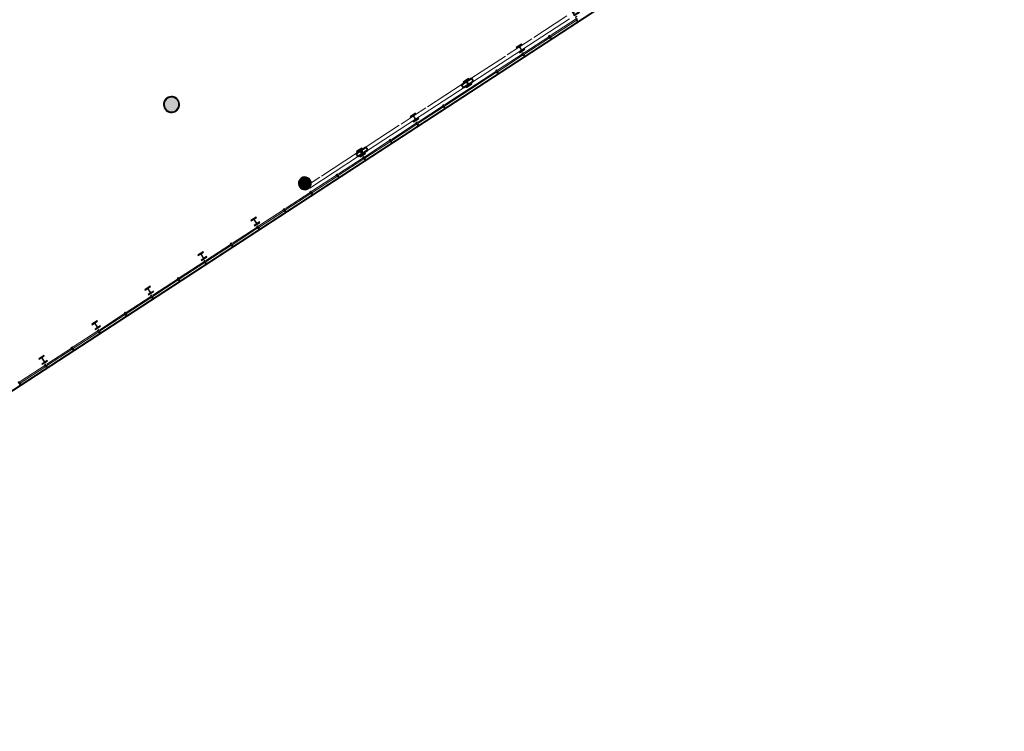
# Model space of a CAD drawing. Header units: metres. Extents: x 90929.1 to 91021.7, y 464820.1 to 464912.3.
# Tile 43 of 63: x 90989.9 to 91021.1, y 464852.9 to 464875.5. Entities that reach past the tile are written whole.
import ezdxf

# ---------------------------------------------------------------- set-up
doc = ezdxf.new("R2010")
doc.units = ezdxf.units.M
for name, color, linetype, lineweight in [('A-DETL-MBND', 5, 'Continuous', 9), ('A-FLOR', 192, 'Continuous', 9), ('A-GENM', 13, 'Continuous', 9), ('A-WALL', 113, 'Continuous', 9), ('S-BEAM', 12, 'Continuous', 9), ('S-COLS', 52, 'Continuous', 9)]:
    doc.layers.add(name, color=color, linetype=linetype, lineweight=lineweight)

# ---------------------------------------------------------------- blocks, each defined once
blk = doc.blocks.new('21_GM_staander lamellen wand - 21_GM_staander lamellen wand-9606466-Situatie Nieuw')
at = {"layer": 'A-GENM'}
for p, q in [((-18, 0), (-18, -97.5)), ((-2.05, 0), (-18, 0)), ((-2.05, -2.1), (-2.05, 0)), ((18, 0), (2.05, 0)), ((2.05, 0), (2.05, -2.1)), ((18, -97.5), (18, 0)), ((-18, -97.5), (-11.6, -97.5)), ((-16, -94), (-16, -82)), ((-16, -82), (16, -82)), ((-11.6, -94), (-16, -94)), ((-11.6, -97.5), (-11.6, -94)), ((-3.5, -8.3), (-3.5, -2.1)), ((-3.5, -2.1), (-2.05, -2.1)), ((3.5, -8.3), (-3.5, -8.3)), ((2.05, -2.1), (3.5, -2.1)), ((3.5, -2.1), (3.5, -8.3)), ((16, -94), (11.6, -94)), ((11.6, -94), (11.6, -97.5)), ((11.6, -97.5), (18, -97.5)), ((16, -82), (16, -94))]:
    blk.add_line(p, q, dxfattribs=at)
blk = doc.blocks.new('21_GM_staander lamellen wand - 21_GM_staander lamellen wand-9596296-Situatie Nieuw')
at = {"layer": 'A-GENM'}
for p, q in [((-18, 0), (-18, -97.5)), ((-2.05, 0), (-18, 0)), ((-2.05, -2.1), (-2.05, 0)), ((18, 0), (2.05, 0)), ((2.05, 0), (2.05, -2.1)), ((18, -97.5), (18, 0)), ((-18, -97.5), (-11.6, -97.5)), ((-16, -94), (-16, -82)), ((-16, -82), (16, -82)), ((-11.6, -94), (-16, -94)), ((-11.6, -97.5), (-11.6, -94)), ((-3.5, -8.3), (-3.5, -2.1)), ((-3.5, -2.1), (-2.05, -2.1)), ((3.5, -8.3), (-3.5, -8.3)), ((2.05, -2.1), (3.5, -2.1)), ((3.5, -2.1), (3.5, -8.3)), ((16, -94), (11.6, -94)), ((11.6, -94), (11.6, -97.5)), ((11.6, -97.5), (18, -97.5)), ((16, -82), (16, -94))]:
    blk.add_line(p, q, dxfattribs=at)
blk = doc.blocks.new('Basic Wall _ 21_kantplank - ___-10286574-Situatie Nieuw')
at = {"layer": 'A-DETL-MBND'}
for p, q in [((7962, 59027), (59322, 33674)), ((7977, 59048), (59330, 33698))]:
    blk.add_line(p, q, dxfattribs=at)
blk = doc.blocks.new('21_GM_staandersmal lamellen wand - 21_GM_staandersmal lamellen wand-10060203-Situatie Nieuw')
at = {"layer": 'A-GENM'}
for p, q in [((-18, 0), (-18, -17.5)), ((18, 0), (-18, 0)), ((18, -17.5), (18, 0)), ((-25, -128), (-70, -128)), ((-70, -128), (-70, -133)), ((-70, -133), (-20, -133)), ((-25, -17.5), (-25, -128)), ((25, -17.5), (-25, -17.5)), ((-20, -133), (-20, -22.5)), ((-20, -22.5), (25, -22.5)), ((-18, -17.5), (-11.6, -17.5)), ((-15.5, -14), (-15.5, -9.2)), ((-15.5, -9.2), (15.5, -9.2)), ((-11.6, -14), (-15.5, -14)), ((-11.6, -17.5), (-11.6, -14)), ((15.5, -14), (11.6, -14)), ((11.6, -14), (11.6, -17.5)), ((11.6, -17.5), (18, -17.5)), ((15.5, -9.2), (15.5, -14)), ((25, -22.5), (25, -17.5))]:
    blk.add_line(p, q, dxfattribs=at)
blk = doc.blocks.new('NLRS_28_SF_LIB_balk koker_generiek_ISR - K120x120x12_5-2049080-Situatie Nieuw')
at = {"layer": 'S-BEAM', "lineweight": 18}
h = blk.add_hatch(color=256, dxfattribs=at)
h.paths.add_polyline_path([(33106, -45550), (33124, -45539), (33113, -45528), (33101, -45543), (33105, -45548)], flags=0)
h.paths.add_polyline_path([(33143, -45548), (33258, -45467), (33254, -45461), (33139, -45541), (33143, -45548)], flags=0)
h.paths.add_polyline_path([(33153, -45414), (33200, -45377), (33196, -45371), (33156, -45403), (33153, -45412)], flags=0)
for p, q in [((33078, -45448), (33042, -45471)), ((33094, -45580), (33143, -45548)), ((31443, -46657), (32960, -45668)), ((32874, -45581), (31825, -46265)), ((31768, -46302), (31377, -46557)), ((31370, -46561), (31354, -46572)), ((31419, -46673), (31436, -46662))]:
    blk.add_line(p, q, dxfattribs=at)
at = {"layer": 'S-BEAM', "lineweight": 25}
for p, q in [((33061, -45481), (33106, -45550)), ((33196, -45371), (33078, -45448)), ((33124, -45539), (33079, -45469)), ((33084, -45458), (33202, -45381)), ((33254, -45461), (33136, -45538)), ((33143, -45548), (33261, -45471)), ((33215, -45381), (33260, -45450)), ((33278, -45438), (33233, -45369))]:
    blk.add_line(p, q, dxfattribs=at)
at = {"layer": 'S-BEAM', "lineweight": 25, "flags": 128}
for points in [[(33078, -45448), (33073, -45452), (33068, -45456), (33064, -45460), (33062, -45465), (33060, -45469), (33059, -45474), (33059, -45478), (33061, -45481)], [(33079, -45469), (33078, -45468), (33078, -45467), (33078, -45466), (33079, -45464), (33080, -45462), (33081, -45461), (33083, -45460), (33084, -45458)], [(33106, -45550), (33109, -45553), (33112, -45555), (33116, -45556), (33121, -45556), (33126, -45555), (33132, -45554), (33138, -45552), (33143, -45548)], [(33136, -45538), (33134, -45539), (33133, -45540), (33131, -45540), (33129, -45541), (33127, -45540), (33126, -45540), (33125, -45539), (33124, -45539)], [(33233, -45369), (33230, -45366), (33227, -45364), (33222, -45363), (33218, -45363), (33212, -45364), (33207, -45365), (33201, -45368), (33196, -45371)], [(33202, -45381), (33204, -45380), (33206, -45380), (33208, -45379), (33210, -45379), (33211, -45379), (33213, -45379), (33214, -45380), (33215, -45381)], [(33260, -45450), (33260, -45451), (33260, -45452), (33260, -45454), (33260, -45455), (33259, -45457), (33257, -45458), (33256, -45460), (33254, -45461)], [(33261, -45471), (33266, -45468), (33271, -45464), (33274, -45459), (33277, -45454), (33279, -45450), (33280, -45446), (33279, -45442), (33278, -45438)]]:
    blk.add_lwpolyline(points, dxfattribs=at)
blk = doc.blocks.new('NLRS_28_SF_LIB_balk koker_generiek_ISR - K120x120x12_5-V45-Situatie Nieuw')
at = {"layer": 'S-BEAM', "lineweight": 18}
h = blk.add_hatch(color=256, dxfattribs=at)
h.paths.add_polyline_path([(29743, -47743), (29741, -47738), (29742, -47742)], flags=0)
h.paths.add_polyline_path([(29780, -47742), (29895, -47660), (29892, -47654), (29776, -47735), (29780, -47741)], flags=0)
h.paths.add_polyline_path([(29752, -47738), (29758, -47727), (29715, -47664), (29710, -47674), (29751, -47737)], flags=0)
h.paths.add_polyline_path([(29722, -47652), (29755, -47630), (29837, -47571), (29833, -47564), (29718, -47646), (29722, -47652)], flags=0)
h.paths.add_polyline_path([(29897, -47643), (29915, -47632), (29870, -47562), (29852, -47574)], flags=0)
for p, q in [((29553, -47747), (28461, -48459)), ((29715, -47641), (29677, -47666)), ((29743, -47766), (29780, -47742)), ((28081, -48850), (29618, -47848)), ((28405, -48496), (28015, -48750)), ((28003, -48758), (27991, -48765)), ((28057, -48866), (28069, -48858))]:
    blk.add_line(p, q, dxfattribs=at)
at = {"layer": 'S-BEAM', "lineweight": 25}
for p, q in [((29698, -47674), (29743, -47743)), ((29833, -47564), (29715, -47641)), ((29761, -47732), (29716, -47663)), ((29722, -47652), (29840, -47575)), ((29892, -47654), (29774, -47731)), ((29780, -47742), (29898, -47665)), ((29852, -47574), (29897, -47643)), ((29915, -47632), (29870, -47562))]:
    blk.add_line(p, q, dxfattribs=at)
at = {"layer": 'S-BEAM', "lineweight": 25, "flags": 128}
for points in [[(29715, -47641), (29710, -47645), (29705, -47649), (29702, -47654), (29699, -47658), (29697, -47663), (29696, -47667), (29697, -47671), (29698, -47674)], [(29716, -47663), (29716, -47662), (29716, -47660), (29716, -47659), (29716, -47657), (29717, -47656), (29719, -47654), (29720, -47653), (29722, -47652)], [(29743, -47743), (29746, -47746), (29749, -47748), (29754, -47749), (29758, -47749), (29764, -47749), (29769, -47747), (29775, -47745), (29780, -47742)], [(29774, -47731), (29772, -47732), (29770, -47733), (29768, -47734), (29766, -47734), (29765, -47734), (29763, -47733), (29762, -47733), (29761, -47732)], [(29870, -47562), (29867, -47560), (29864, -47558), (29860, -47557), (29855, -47556), (29850, -47557), (29844, -47559), (29838, -47561), (29833, -47564)], [(29840, -47575), (29842, -47574), (29843, -47573), (29845, -47572), (29847, -47572), (29849, -47572), (29850, -47573), (29851, -47573), (29852, -47574)], [(29897, -47643), (29898, -47644), (29898, -47646), (29898, -47647), (29897, -47649), (29896, -47650), (29895, -47652), (29893, -47653), (29892, -47654)], [(29898, -47665), (29903, -47661), (29908, -47657), (29912, -47652), (29914, -47648), (29916, -47643), (29917, -47639), (29916, -47635), (29915, -47632)]]:
    blk.add_lwpolyline(points, dxfattribs=at)
blk = doc.blocks.new('NLRS_28_SF_LIB_balk koker_generiek_ISR - K120x120x12_5-2049530-Situatie Nieuw')
at = {"layer": 'S-BEAM', "lineweight": 18}
h = blk.add_hatch(color=256, dxfattribs=at)
h.paths.add_polyline_path([(29581, -47849), (29599, -47838), (29553, -47769), (29536, -47780), (29574, -47839)], flags=0)
h.paths.add_polyline_path([(29618, -47848), (29733, -47766), (29725, -47763), (29614, -47841), (29618, -47847)], flags=0)
h.paths.add_polyline_path([(29559, -47758), (29675, -47677), (29671, -47670), (29556, -47752), (29559, -47757)], flags=0)
h.paths.add_polyline_path([(29735, -47749), (29741, -47740), (29695, -47677), (29693, -47684), (29731, -47743)], flags=0)
for p, q in [((29898, -47665), (31436, -46662)), ((31370, -46561), (30984, -46813)), ((31394, -46546), (31377, -46557)), ((31443, -46657), (31460, -46646)), ((30927, -46850), (29833, -47564)), ((29708, -47645), (29671, -47670)), ((29736, -47771), (29774, -47746))]:
    blk.add_line(p, q, dxfattribs=at)
at = {"layer": 'S-BEAM', "lineweight": 25}
for p, q in [((29671, -47670), (29553, -47747)), ((29559, -47758), (29677, -47681)), ((29690, -47680), (29735, -47749)), ((29753, -47737), (29708, -47668)), ((29536, -47780), (29581, -47849)), ((29599, -47838), (29554, -47769)), ((29729, -47760), (29611, -47837)), ((29618, -47848), (29736, -47771))]:
    blk.add_line(p, q, dxfattribs=at)
at = {"layer": 'S-BEAM', "lineweight": 25, "flags": 128}
for points in [[(29553, -47747), (29547, -47751), (29543, -47755), (29539, -47759), (29537, -47764), (29535, -47769), (29534, -47773), (29534, -47777), (29536, -47780)], [(29708, -47668), (29705, -47666), (29702, -47664), (29697, -47663), (29693, -47662), (29687, -47663), (29682, -47665), (29676, -47667), (29671, -47670)], [(29677, -47681), (29679, -47680), (29681, -47679), (29683, -47678), (29685, -47678), (29686, -47678), (29688, -47678), (29689, -47679), (29690, -47680)], [(29735, -47749), (29735, -47750), (29735, -47752), (29735, -47753), (29735, -47754), (29734, -47756), (29732, -47758), (29731, -47759), (29729, -47760)], [(29736, -47771), (29741, -47767), (29746, -47763), (29749, -47758), (29752, -47754), (29754, -47749), (29755, -47745), (29754, -47741), (29753, -47737)], [(29554, -47769), (29553, -47767), (29553, -47766), (29553, -47765), (29554, -47763), (29555, -47762), (29556, -47760), (29558, -47759), (29559, -47758)], [(29581, -47849), (29584, -47852), (29587, -47854), (29591, -47855), (29596, -47855), (29601, -47855), (29607, -47853), (29613, -47851), (29618, -47848)], [(29611, -47837), (29609, -47838), (29608, -47839), (29606, -47839), (29604, -47840), (29602, -47840), (29601, -47839), (29600, -47839), (29599, -47838)]]:
    blk.add_lwpolyline(points, dxfattribs=at)
blk = doc.blocks.new('NLRS_28_SF_LIB_balk koker_generiek_ISR - K120x120x12_5-2049592-Situatie Nieuw')
at = {"layer": 'S-BEAM', "lineweight": 18}
h = blk.add_hatch(color=256, dxfattribs=at)
h.paths.add_polyline_path([(26237, -50030), (26255, -50019), (26210, -49950), (26192, -49961), (26230, -50020)], flags=0)
h.paths.add_polyline_path([(26274, -50029), (26388, -49948), (26381, -49944), (26270, -50022), (26274, -50028)], flags=0)
h.paths.add_polyline_path([(26216, -49939), (26330, -49859), (26326, -49852), (26212, -49933), (26215, -49938)], flags=0)
h.paths.add_polyline_path([(26390, -49931), (26396, -49923), (26353, -49856), (26345, -49862), (26383, -49920)], flags=0)
for p, q in [((26552, -49847), (28074, -48855)), ((28008, -48755), (27620, -49007)), ((28032, -48739), (28015, -48750)), ((28081, -48850), (28097, -48840)), ((27564, -49044), (26487, -49747)), ((26363, -49827), (26326, -49852)), ((26391, -49952), (26429, -49928))]:
    blk.add_line(p, q, dxfattribs=at)
at = {"layer": 'S-BEAM', "lineweight": 25}
for p, q in [((26326, -49852), (26209, -49928)), ((26216, -49939), (26333, -49862)), ((26345, -49862), (26390, -49931)), ((26408, -49919), (26363, -49850)), ((26192, -49961), (26237, -50030)), ((26255, -50019), (26210, -49950)), ((26385, -49942), (26267, -50018)), ((26274, -50029), (26391, -49952))]:
    blk.add_line(p, q, dxfattribs=at)
at = {"layer": 'S-BEAM', "lineweight": 25, "flags": 128}
for points in [[(26209, -49928), (26204, -49932), (26199, -49936), (26196, -49940), (26193, -49945), (26191, -49949), (26190, -49954), (26191, -49958), (26192, -49961)], [(26363, -49850), (26360, -49847), (26357, -49845), (26353, -49844), (26348, -49844), (26342, -49845), (26337, -49846), (26331, -49849), (26326, -49852)], [(26333, -49862), (26335, -49861), (26336, -49860), (26338, -49860), (26340, -49860), (26342, -49860), (26343, -49860), (26344, -49861), (26345, -49862)], [(26390, -49931), (26391, -49932), (26391, -49933), (26390, -49935), (26390, -49936), (26389, -49938), (26388, -49939), (26386, -49940), (26385, -49942)], [(26391, -49952), (26396, -49948), (26401, -49944), (26405, -49940), (26407, -49935), (26409, -49931), (26410, -49926), (26409, -49922), (26408, -49919)], [(26210, -49950), (26210, -49948), (26209, -49947), (26210, -49946), (26210, -49944), (26211, -49943), (26212, -49941), (26214, -49940), (26216, -49939)], [(26237, -50030), (26240, -50033), (26243, -50035), (26248, -50036), (26252, -50036), (26258, -50036), (26263, -50034), (26269, -50032), (26274, -50029)], [(26267, -50018), (26266, -50019), (26264, -50020), (26262, -50020), (26260, -50021), (26259, -50021), (26257, -50020), (26256, -50020), (26255, -50019)]]:
    blk.add_lwpolyline(points, dxfattribs=at)
blk = doc.blocks.new('NLRS_28_SF_LIB_balk koker_generiek_ISR - K120x120x12_5-2049378-Situatie Nieuw')
at = {"layer": 'S-BEAM', "lineweight": 18}
h = blk.add_hatch(color=256, dxfattribs=at)
h.paths.add_polyline_path([(26398, -49925), (26415, -49913), (26369, -49846), (26353, -49857), (26397, -49924)], flags=0)
h.paths.add_polyline_path([(26435, -49924), (26549, -49843), (26545, -49837), (26430, -49917), (26435, -49924)], flags=0)
h.paths.add_polyline_path([(26376, -49834), (26491, -49754), (26487, -49747), (26372, -49828), (26376, -49833)], flags=0)
h.paths.add_polyline_path([(26551, -49826), (26568, -49814), (26523, -49745), (26506, -49757), (26539, -49808)], flags=0)
for p, q in [((26209, -49928), (25097, -50653)), ((26369, -49823), (26332, -49848)), ((26398, -49948), (26435, -49924)), ((24729, -51036), (26274, -50029)), ((25040, -50691), (24769, -50867))]:
    blk.add_line(p, q, dxfattribs=at)
at = {"layer": 'S-BEAM', "lineweight": 25}
for p, q in [((26353, -49856), (26398, -49925)), ((26487, -49747), (26369, -49823)), ((26416, -49914), (26371, -49845)), ((26376, -49834), (26493, -49757)), ((26545, -49837), (26428, -49913)), ((26435, -49924), (26552, -49847)), ((26506, -49757), (26551, -49826)), ((26568, -49814), (26523, -49745))]:
    blk.add_line(p, q, dxfattribs=at)
at = {"layer": 'S-BEAM', "lineweight": 25, "flags": 128}
for points in [[(26369, -49823), (26364, -49827), (26360, -49831), (26356, -49836), (26353, -49840), (26352, -49845), (26351, -49849), (26351, -49853), (26353, -49856)], [(26371, -49845), (26370, -49844), (26370, -49842), (26370, -49841), (26371, -49839), (26372, -49838), (26373, -49836), (26374, -49835), (26376, -49834)], [(26398, -49925), (26401, -49928), (26404, -49930), (26408, -49931), (26413, -49931), (26418, -49931), (26424, -49929), (26429, -49927), (26435, -49924)], [(26428, -49913), (26426, -49914), (26424, -49915), (26423, -49916), (26421, -49916), (26419, -49916), (26418, -49915), (26417, -49915), (26416, -49914)], [(26523, -49745), (26521, -49742), (26517, -49740), (26513, -49739), (26508, -49739), (26503, -49740), (26498, -49741), (26492, -49744), (26487, -49747)], [(26493, -49757), (26495, -49756), (26497, -49756), (26499, -49755), (26501, -49755), (26502, -49755), (26504, -49755), (26505, -49756), (26506, -49757)], [(26551, -49826), (26551, -49827), (26551, -49828), (26551, -49830), (26551, -49831), (26550, -49833), (26548, -49834), (26547, -49836), (26545, -49837)], [(26552, -49847), (26557, -49844), (26561, -49840), (26565, -49835), (26568, -49830), (26570, -49826), (26570, -49822), (26570, -49818), (26568, -49814)]]:
    blk.add_lwpolyline(points, dxfattribs=at)
at = {"layer": 'S-BEAM', "lineweight": 18}
blk.add_ellipse((24719, -51021), major_axis=(-10.2, 15.7), ratio=0.589596, start_param=1.725277, end_param=3.141593, dxfattribs=at)

msp = doc.modelspace()

# ---------------------------------------------------------------- hatches: boundary and pattern name
at = {"layer": 'S-COLS', "lineweight": 5}
h = msp.add_hatch(color=256, dxfattribs=at)
h.paths.add_polyline_path([(91005.785, 464874.423), (91005.951, 464874.535), (91005.94, 464874.542), (91005.777, 464874.436)], flags=0)
h.paths.add_polyline_path([(91005.847, 464874.503), (91005.854, 464874.508), (91005.777, 464874.618), (91005.774, 464874.615), (91005.847, 464874.503)], flags=0)
h.paths.add_polyline_path([(91005.849, 464874.49), (91005.858, 464874.502), (91005.848, 464874.498), (91005.849, 464874.491)], flags=0)
h.paths.add_polyline_path([(91005.684, 464874.578), (91005.851, 464874.688), (91005.843, 464874.7), (91005.677, 464874.588), (91005.682, 464874.581)], flags=0)
h.paths.add_polyline_path([(91005.774, 464874.615), (91005.777, 464874.632), (91005.767, 464874.62), (91005.774, 464874.616)], flags=0)
h = msp.add_hatch(color=256, dxfattribs=at)
h.paths.add_polyline_path([(91004.104, 464873.327), (91004.269, 464873.44), (91004.259, 464873.446), (91004.095, 464873.339), (91004.101, 464873.331)], flags=0)
h.paths.add_polyline_path([(91004.166, 464873.407), (91004.171, 464873.415), (91004.096, 464873.521), (91004.094, 464873.516), (91004.165, 464873.408)], flags=0)
h.paths.add_polyline_path([(91004.168, 464873.393), (91004.176, 464873.405), (91004.166, 464873.402), (91004.168, 464873.394)], flags=0)
h.paths.add_polyline_path([(91004.003, 464873.482), (91004.17, 464873.591), (91004.159, 464873.602), (91003.995, 464873.494)], flags=0)
h.paths.add_polyline_path([(91004.092, 464873.519), (91004.094, 464873.535), (91004.085, 464873.524), (91004.092, 464873.519)], flags=0)
h = msp.add_hatch(color=256, dxfattribs=at)
h.paths.add_polyline_path([(90994.775, 464872.53), (90994.851, 464872.551), (90994.881, 464872.565), (90994.935, 464872.61), (90994.955, 464872.632), (90994.984, 464872.684), (90994.999, 464872.728), (90995.005, 464872.781), (90995, 464872.833), (90994.975, 464872.9), (90994.946, 464872.944), (90994.903, 464872.984), (90994.87, 464873.006), (90994.822, 464873.026), (90994.756, 464873.036), (90994.718, 464873.034), (90994.65, 464873.015), (90994.621, 464873.001), (90994.581, 464872.972), (90994.534, 464872.913), (90994.518, 464872.882), (90994.503, 464872.839), (90994.499, 464872.765), (90994.502, 464872.733), (90994.518, 464872.682), (90994.544, 464872.636), (90994.598, 464872.582), (90994.632, 464872.56), (90994.68, 464872.54), (90994.746, 464872.531), (90994.768, 464872.53)], flags=0)
h.paths.add_polyline_path([(90994.731, 464872.55), (90994.67, 464872.565), (90994.613, 464872.596), (90994.581, 464872.624), (90994.556, 464872.653), (90994.532, 464872.7), (90994.519, 464872.751), (90994.52, 464872.814), (90994.532, 464872.864), (90994.557, 464872.913), (90994.583, 464872.946), (90994.634, 464872.984), (90994.678, 464873.004), (90994.718, 464873.015), (90994.783, 464873.014), (90994.832, 464873.002), (90994.889, 464872.97), (90994.919, 464872.944), (90994.946, 464872.913), (90994.97, 464872.866), (90994.983, 464872.816), (90994.982, 464872.752), (90994.974, 464872.712), (90994.946, 464872.655), (90994.91, 464872.613), (90994.868, 464872.582), (90994.824, 464872.562), (90994.783, 464872.551)], flags=0)
for points in [[(90994.731, 464872.55), (90994.783, 464872.551), (90994.834, 464872.564), (90994.881, 464872.588), (90994.921, 464872.622), (90994.952, 464872.664), (90994.974, 464872.712), (90994.984, 464872.764), (90994.978, 464872.833), (90994.97, 464872.866), (90994.946, 464872.913), (90994.912, 464872.953), (90994.87, 464872.984), (90994.822, 464873.006), (90994.771, 464873.016), (90994.718, 464873.015), (90994.668, 464873.002), (90994.621, 464872.978), (90994.581, 464872.944), (90994.55, 464872.902), (90994.528, 464872.854), (90994.518, 464872.803), (90994.524, 464872.733), (90994.532, 464872.7), (90994.556, 464872.653), (90994.59, 464872.613), (90994.632, 464872.582), (90994.68, 464872.56), (90994.724, 464872.551)], [(90998.97, 464870.097), (90999.015, 464870.101), (90999.072, 464870.125), (90999.109, 464870.156), (90999.126, 464870.173), (90999.148, 464870.213), (90999.161, 464870.28), (90999.161, 464870.301), (90999.151, 464870.346), (90999.117, 464870.404), (90999.095, 464870.426), (90999.055, 464870.452), (90999.008, 464870.467), (90998.98, 464870.471), (90998.928, 464870.464), (90998.892, 464870.452), (90998.842, 464870.413), (90998.824, 464870.394), (90998.802, 464870.355), (90998.789, 464870.296), (90998.792, 464870.251), (90998.798, 464870.222), (90998.818, 464870.182), (90998.856, 464870.14), (90998.904, 464870.112), (90998.941, 464870.101), (90998.969, 464870.097)]]:
    msp.add_hatch(color=256, dxfattribs=at).paths.add_polyline_path(points, flags=0)
h = msp.add_hatch(color=256, dxfattribs=at)
h.paths.add_polyline_path([(91002.422, 464872.23), (91002.588, 464872.342), (91002.577, 464872.349), (91002.414, 464872.243)], flags=0)
h.paths.add_polyline_path([(91002.484, 464872.31), (91002.492, 464872.315), (91002.415, 464872.425), (91002.412, 464872.421), (91002.484, 464872.31)], flags=0)
h.paths.add_polyline_path([(91002.487, 464872.296), (91002.495, 464872.308), (91002.485, 464872.304), (91002.487, 464872.297)], flags=0)
h.paths.add_polyline_path([(91002.321, 464872.385), (91002.489, 464872.494), (91002.481, 464872.507), (91002.315, 464872.395), (91002.32, 464872.388)], flags=0)
h.paths.add_polyline_path([(91002.411, 464872.422), (91002.414, 464872.439), (91002.404, 464872.427), (91002.411, 464872.422)], flags=0)
h = msp.add_hatch(color=256, dxfattribs=at)
h.paths.add_polyline_path([(91000.729, 464871.125), (91000.895, 464871.236), (91000.884, 464871.245), (91000.72, 464871.138)], flags=0)
h.paths.add_polyline_path([(91000.791, 464871.205), (91000.795, 464871.214), (91000.794, 464871.216), (91000.788, 464871.21)], flags=0)
h.paths.add_polyline_path([(91000.793, 464871.192), (91000.801, 464871.204), (91000.791, 464871.202), (91000.793, 464871.193)], flags=0)
h.paths.add_polyline_path([(91000.78, 464871.222), (91000.784, 464871.231), (91000.733, 464871.304), (91000.731, 464871.297), (91000.78, 464871.222)], flags=0)
h.paths.add_polyline_path([(91000.628, 464871.28), (91000.793, 464871.393), (91000.784, 464871.4), (91000.621, 464871.29), (91000.626, 464871.283)], flags=0)
h.paths.add_polyline_path([(91000.721, 464871.312), (91000.726, 464871.321), (91000.72, 464871.319), (91000.72, 464871.313)], flags=0)
h.paths.add_polyline_path([(91000.717, 464871.317), (91000.722, 464871.335), (91000.711, 464871.322), (91000.717, 464871.318)], flags=0)
h = msp.add_hatch(color=256, dxfattribs=at)
h.paths.add_polyline_path([(90998.969, 464870.081), (90999.018, 464870.085), (90999.081, 464870.112), (90999.122, 464870.146), (90999.144, 464870.173), (90999.164, 464870.213), (90999.176, 464870.266), (90999.177, 464870.304), (90999.161, 464870.362), (90999.132, 464870.411), (90999.095, 464870.446), (90999.066, 464870.464), (90999.024, 464870.48), (90998.98, 464870.487), (90998.924, 464870.48), (90998.882, 464870.464), (90998.833, 464870.427), (90998.805, 464870.394), (90998.787, 464870.361), (90998.773, 464870.296), (90998.775, 464870.251), (90998.788, 464870.206), (90998.82, 464870.154), (90998.847, 464870.127), (90998.889, 464870.101), (90998.938, 464870.085)], flags=0)
h.paths.add_polyline_path([(90998.97, 464870.097), (90998.904, 464870.112), (90998.883, 464870.12), (90998.834, 464870.163), (90998.818, 464870.182), (90998.796, 464870.232), (90998.788, 464870.266), (90998.79, 464870.314), (90998.811, 464870.371), (90998.824, 464870.394), (90998.854, 464870.427), (90998.892, 464870.452), (90998.935, 464870.467), (90998.98, 464870.471), (90999.033, 464870.461), (90999.074, 464870.442), (90999.117, 464870.404), (90999.136, 464870.376), (90999.151, 464870.346), (90999.161, 464870.278), (90999.159, 464870.254), (90999.145, 464870.207), (90999.117, 464870.164), (90999.076, 464870.128), (90999.047, 464870.112), (90999.015, 464870.101)], flags=0)
h = msp.add_hatch(color=256, dxfattribs=at)
h.paths.add_polyline_path([(90997.378, 464868.94), (90997.546, 464869.049), (90997.538, 464869.062), (90997.37, 464868.953), (90997.375, 464868.946)], flags=0)
h.paths.add_polyline_path([(90997.44, 464869.02), (90997.448, 464869.025), (90997.375, 464869.137), (90997.367, 464869.132), (90997.437, 464869.026)], flags=0)
h.paths.add_polyline_path([(90997.443, 464869.006), (90997.451, 464869.018), (90997.44, 464869.02), (90997.443, 464869.007)], flags=0)
h.paths.add_polyline_path([(90997.277, 464869.095), (90997.445, 464869.204), (90997.437, 464869.217), (90997.269, 464869.108)], flags=0)
h.paths.add_polyline_path([(90997.367, 464869.132), (90997.367, 464869.147), (90997.359, 464869.137)], flags=0)
h = msp.add_hatch(color=256, dxfattribs=at)
h.paths.add_polyline_path([(90995.697, 464867.844), (90995.865, 464867.953), (90995.856, 464867.965), (90995.689, 464867.856), (90995.693, 464867.849)], flags=0)
h.paths.add_polyline_path([(90995.759, 464867.923), (90995.766, 464867.928), (90995.693, 464868.041), (90995.686, 464868.036), (90995.755, 464867.929)], flags=0)
h.paths.add_polyline_path([(90995.761, 464867.91), (90995.77, 464867.922), (90995.759, 464867.923), (90995.761, 464867.911)], flags=0)
h.paths.add_polyline_path([(90995.596, 464867.999), (90995.763, 464868.108), (90995.755, 464868.12), (90995.588, 464868.011)], flags=0)
h.paths.add_polyline_path([(90995.686, 464868.036), (90995.686, 464868.051), (90995.678, 464868.041)], flags=0)
h = msp.add_hatch(color=256, dxfattribs=at)
h.paths.add_polyline_path([(90994.016, 464866.747), (90994.183, 464866.856), (90994.175, 464866.869), (90994.007, 464866.759), (90994.012, 464866.753)], flags=0)
h.paths.add_polyline_path([(90994.078, 464866.827), (90994.085, 464866.832), (90994.012, 464866.944), (90994.004, 464866.939), (90994.076, 464866.829)], flags=0)
h.paths.add_polyline_path([(90994.08, 464866.813), (90994.088, 464866.825), (90994.078, 464866.826), (90994.08, 464866.814)], flags=0)
h.paths.add_polyline_path([(90993.915, 464866.902), (90994.082, 464867.011), (90994.074, 464867.024), (90993.906, 464866.914)], flags=0)
h.paths.add_polyline_path([(90994.004, 464866.939), (90994.004, 464866.954), (90993.997, 464866.944)], flags=0)
h = msp.add_hatch(color=256, dxfattribs=at)
h.paths.add_polyline_path([(90992.334, 464865.65), (90992.502, 464865.76), (90992.494, 464865.772), (90992.326, 464865.663), (90992.331, 464865.656)], flags=0)
h.paths.add_polyline_path([(90992.396, 464865.73), (90992.404, 464865.735), (90992.331, 464865.847), (90992.323, 464865.842), (90992.393, 464865.736)], flags=0)
h.paths.add_polyline_path([(90992.399, 464865.717), (90992.407, 464865.728), (90992.396, 464865.73), (90992.399, 464865.718)], flags=0)
h.paths.add_polyline_path([(90992.233, 464865.805), (90992.401, 464865.914), (90992.393, 464865.927), (90992.225, 464865.818)], flags=0)
h.paths.add_polyline_path([(90992.323, 464865.842), (90992.323, 464865.858), (90992.315, 464865.848)], flags=0)
h = msp.add_hatch(color=256, dxfattribs=at)
h.paths.add_polyline_path([(90990.653, 464864.554), (90990.821, 464864.663), (90990.812, 464864.675), (90990.645, 464864.566), (90990.649, 464864.559)], flags=0)
h.paths.add_polyline_path([(90990.715, 464864.633), (90990.722, 464864.638), (90990.649, 464864.751), (90990.642, 464864.746), (90990.696, 464864.663)], flags=0)
h.paths.add_polyline_path([(90990.717, 464864.62), (90990.726, 464864.632), (90990.715, 464864.633), (90990.717, 464864.621)], flags=0)
h.paths.add_polyline_path([(90990.552, 464864.709), (90990.719, 464864.818), (90990.711, 464864.83), (90990.544, 464864.721)], flags=0)
h.paths.add_polyline_path([(90990.642, 464864.746), (90990.642, 464864.761), (90990.634, 464864.751)], flags=0)

# ---------------------------------------------------------------- linework, layer by layer
at = {"layer": 'A-DETL-MBND'}
for p, q in [((91006.763, 464874.921), (91007.607, 464875.471)), ((91005.923, 464874.373), (91006.735, 464874.902)), ((91005.082, 464873.824), (91005.894, 464874.354)), ((91003.401, 464872.728), (91005.053, 464873.805)), ((91002.56, 464872.179), (91003.372, 464872.709)), ((91001.719, 464871.631), (91002.531, 464872.161)), ((91000.879, 464871.083), (91001.691, 464871.612)), ((91000.038, 464870.534), (91000.85, 464871.064)), ((90999.197, 464869.986), (91000.009, 464870.516)), ((90998.357, 464869.438), (90999.169, 464869.967)), ((90997.516, 464868.889), (90998.328, 464869.419)), ((90996.675, 464868.341), (90997.487, 464868.871)), ((90995.835, 464867.793), (90996.647, 464868.322)), ((90994.994, 464867.244), (90995.806, 464867.774)), ((90994.153, 464866.696), (90994.965, 464867.226)), ((90993.313, 464866.148), (90994.125, 464866.677)), ((90992.472, 464865.599), (90993.284, 464866.129)), ((90991.631, 464865.051), (90992.443, 464865.581)), ((90990.791, 464864.503), (90991.603, 464865.032)), ((90989.95, 464863.954), (90990.762, 464864.484))]:
    msp.add_line(p, q, dxfattribs=at)
at = {"layer": 'A-FLOR'}
for p, q in [((91006.767, 464874.968), (91007.611, 464875.519)), ((91005.926, 464874.42), (91006.739, 464874.95)), ((91005.086, 464873.872), (91005.898, 464874.402)), ((91003.404, 464872.775), (91005.058, 464873.854)), ((91002.564, 464872.227), (91003.376, 464872.757)), ((91001.723, 464871.679), (91002.536, 464872.209)), ((91000.882, 464871.13), (91001.695, 464871.66)), ((91000.042, 464870.582), (91000.854, 464871.112)), ((90999.201, 464870.034), (91000.014, 464870.564)), ((90998.36, 464869.485), (90999.173, 464870.015)), ((90997.52, 464868.937), (90998.332, 464869.467)), ((90996.679, 464868.389), (90997.492, 464868.919)), ((90995.838, 464867.84), (90996.651, 464868.37)), ((90994.998, 464867.292), (90995.81, 464867.822)), ((90994.157, 464866.744), (90994.97, 464867.274)), ((90993.316, 464866.195), (90994.129, 464866.725)), ((90992.476, 464865.647), (90993.288, 464866.177)), ((90991.635, 464865.099), (90992.448, 464865.629)), ((90990.794, 464864.55), (90991.607, 464865.08)), ((90989.954, 464864.002), (90990.766, 464864.532))]:
    msp.add_line(p, q, dxfattribs=at)
at = {"layer": 'S-COLS', "lineweight": 25}
for p, q in [((91005.843, 464874.7), (91005.676, 464874.591)), ((91005.684, 464874.578), (91005.749, 464874.621)), ((91005.774, 464874.615), (91005.847, 464874.503)), ((91005.854, 464874.508), (91005.781, 464874.62)), ((91005.787, 464874.645), (91005.851, 464874.688)), ((91005.851, 464874.688), (91005.843, 464874.7)), ((91005.676, 464874.591), (91005.684, 464874.578)), ((91005.842, 464874.478), (91005.777, 464874.436)), ((91005.777, 464874.436), (91005.785, 464874.423)), ((91005.785, 464874.423), (91005.953, 464874.533)), ((91005.944, 464874.545), (91005.879, 464874.503)), ((91005.953, 464874.533), (91005.944, 464874.545)), ((91004.162, 464873.604), (91003.994, 464873.494)), ((91003.994, 464873.494), (91004.003, 464873.482)), ((91004.003, 464873.482), (91004.068, 464873.524)), ((91004.092, 464873.519), (91004.098, 464873.51)), ((91004.16, 464873.382), (91004.095, 464873.339)), ((91004.099, 464873.509), (91004.159, 464873.417)), ((91004.105, 464873.516), (91004.1, 464873.524)), ((91004.104, 464873.327), (91004.271, 464873.436)), ((91004.105, 464873.549), (91004.17, 464873.591)), ((91004.162, 464873.429), (91004.112, 464873.506)), ((91004.16, 464873.415), (91004.166, 464873.407)), ((91004.17, 464873.591), (91004.162, 464873.604)), ((91004.173, 464873.411), (91004.168, 464873.42)), ((91004.263, 464873.449), (91004.198, 464873.406)), ((91004.271, 464873.436), (91004.263, 464873.449)), ((91004.095, 464873.339), (91004.104, 464873.327)), ((91002.481, 464872.507), (91002.313, 464872.398)), ((91002.321, 464872.385), (91002.386, 464872.427)), ((91002.411, 464872.422), (91002.484, 464872.31)), ((91002.492, 464872.315), (91002.419, 464872.427)), ((91002.424, 464872.452), (91002.489, 464872.494)), ((91002.489, 464872.494), (91002.481, 464872.507)), ((91002.313, 464872.398), (91002.321, 464872.385)), ((91002.479, 464872.285), (91002.414, 464872.243)), ((91002.414, 464872.243), (91002.422, 464872.23)), ((91002.422, 464872.23), (91002.59, 464872.339)), ((91002.582, 464872.352), (91002.517, 464872.31)), ((91002.59, 464872.339), (91002.582, 464872.352)), ((91000.787, 464871.402), (91000.619, 464871.293)), ((91000.619, 464871.293), (91000.628, 464871.28)), ((91000.628, 464871.28), (91000.693, 464871.323)), ((91000.717, 464871.317), (91000.791, 464871.205)), ((91000.785, 464871.18), (91000.72, 464871.138)), ((91000.798, 464871.21), (91000.725, 464871.322)), ((91000.729, 464871.125), (91000.896, 464871.235)), ((91000.73, 464871.347), (91000.795, 464871.39)), ((91000.795, 464871.39), (91000.787, 464871.402)), ((91000.888, 464871.247), (91000.823, 464871.205)), ((91000.896, 464871.235), (91000.888, 464871.247)), ((91000.72, 464871.138), (91000.729, 464871.125)), ((90997.437, 464869.217), (90997.269, 464869.108)), ((90997.269, 464869.108), (90997.277, 464869.095)), ((90997.277, 464869.095), (90997.342, 464869.137)), ((90997.367, 464869.132), (90997.44, 464869.02)), ((90997.435, 464868.995), (90997.37, 464868.953)), ((90997.448, 464869.025), (90997.375, 464869.137)), ((90997.378, 464868.94), (90997.546, 464869.049)), ((90997.38, 464869.162), (90997.445, 464869.204)), ((90997.445, 464869.204), (90997.437, 464869.217)), ((90997.538, 464869.062), (90997.473, 464869.02)), ((90997.546, 464869.049), (90997.538, 464869.062)), ((90997.37, 464868.953), (90997.378, 464868.94)), ((90995.755, 464868.12), (90995.588, 464868.011)), ((90995.699, 464868.065), (90995.763, 464868.108)), ((90995.763, 464868.108), (90995.755, 464868.12)), ((90995.588, 464868.011), (90995.596, 464867.999)), ((90995.596, 464867.999), (90995.661, 464868.041)), ((90995.686, 464868.036), (90995.759, 464867.923)), ((90995.754, 464867.898), (90995.689, 464867.856)), ((90995.689, 464867.856), (90995.697, 464867.844)), ((90995.766, 464867.928), (90995.693, 464868.041)), ((90995.697, 464867.844), (90995.865, 464867.953)), ((90995.856, 464867.965), (90995.791, 464867.923)), ((90995.865, 464867.953), (90995.856, 464867.965)), ((90994.074, 464867.024), (90993.906, 464866.914)), ((90993.906, 464866.914), (90993.915, 464866.902)), ((90993.915, 464866.902), (90993.979, 464866.944)), ((90994.004, 464866.939), (90994.078, 464866.827)), ((90994.072, 464866.802), (90994.007, 464866.759)), ((90994.085, 464866.832), (90994.012, 464866.944)), ((90994.016, 464866.747), (90994.183, 464866.856)), ((90994.017, 464866.969), (90994.082, 464867.011)), ((90994.082, 464867.011), (90994.074, 464867.024)), ((90994.175, 464866.869), (90994.11, 464866.826)), ((90994.183, 464866.856), (90994.175, 464866.869)), ((90994.007, 464866.759), (90994.016, 464866.747)), ((90992.393, 464865.927), (90992.225, 464865.818)), ((90992.336, 464865.872), (90992.401, 464865.914)), ((90992.401, 464865.914), (90992.393, 464865.927)), ((90992.225, 464865.818), (90992.233, 464865.805)), ((90992.233, 464865.805), (90992.298, 464865.848)), ((90992.323, 464865.842), (90992.396, 464865.73)), ((90992.391, 464865.705), (90992.326, 464865.663)), ((90992.326, 464865.663), (90992.334, 464865.65)), ((90992.404, 464865.735), (90992.331, 464865.847)), ((90992.334, 464865.65), (90992.502, 464865.76)), ((90992.494, 464865.772), (90992.429, 464865.73)), ((90992.502, 464865.76), (90992.494, 464865.772)), ((90990.711, 464864.83), (90990.544, 464864.721)), ((90990.544, 464864.721), (90990.552, 464864.709)), ((90990.552, 464864.709), (90990.617, 464864.751)), ((90990.642, 464864.746), (90990.715, 464864.633)), ((90990.722, 464864.638), (90990.649, 464864.751)), ((90990.653, 464864.554), (90990.821, 464864.663)), ((90990.655, 464864.776), (90990.719, 464864.818)), ((90990.719, 464864.818), (90990.711, 464864.83)), ((90990.812, 464864.675), (90990.747, 464864.633)), ((90990.821, 464864.663), (90990.812, 464864.675)), ((90990.71, 464864.609), (90990.645, 464864.566)), ((90990.645, 464864.566), (90990.653, 464864.554))]:
    msp.add_line(p, q, dxfattribs=at)
for centre, radius, start, end in [((91005.759, 464874.606), 0.018, 33.1142, 123.1142), ((91005.796, 464874.63), 0.018, 123.1142, 213.1142), ((91005.832, 464874.493), 0.018, 303.1142, 33.1142), ((91005.87, 464874.518), 0.018, 213.1142, 303.1142), ((91004.077, 464873.509), 0.018, 33.1142, 123.1142), ((91004.115, 464873.534), 0.018, 123.1142, 213.1142), ((91004.151, 464873.397), 0.018, 303.1142, 33.1142), ((91004.188, 464873.421), 0.018, 213.1142, 303.1142), ((90994.751, 464872.783), 0.254, 59.3867, 239.3867), ((90994.751, 464872.783), 0.234, 59.3867, 239.3867), ((90994.751, 464872.783), 0.234, 59.3867, 239.3867), ((90994.751, 464872.783), 0.254, 239.3867, 59.3867), ((90994.751, 464872.783), 0.234, 239.3867, 59.3867), ((90994.751, 464872.783), 0.234, 239.3867, 59.3867), ((91002.396, 464872.412), 0.018, 33.1142, 123.1142), ((91002.434, 464872.437), 0.018, 123.1142, 213.1142), ((91002.469, 464872.3), 0.018, 303.1142, 33.1142), ((91002.507, 464872.325), 0.018, 213.1142, 303.1142), ((91000.702, 464871.308), 0.018, 33.1142, 123.1142), ((91000.74, 464871.332), 0.018, 123.1142, 213.1142), ((91000.776, 464871.195), 0.018, 303.1142, 33.1142), ((91000.813, 464871.22), 0.018, 213.1142, 303.1142), ((90998.975, 464870.284), 0.203, 33.1142, 213.1142), ((90998.975, 464870.284), 0.187, 33.1142, 213.1142), ((90998.975, 464870.284), 0.187, 33.1142, 213.1142), ((90998.975, 464870.284), 0.203, 213.1142, 33.1142), ((90998.975, 464870.284), 0.187, 213.1142, 33.1142), ((90998.975, 464870.284), 0.187, 213.1142, 33.1142), ((90997.352, 464869.122), 0.018, 33.1142, 123.1142), ((90997.39, 464869.147), 0.018, 123.1142, 213.1142), ((90997.425, 464869.01), 0.018, 303.1142, 33.1142), ((90997.463, 464869.035), 0.018, 213.1142, 303.1142), ((90995.708, 464868.05), 0.018, 123.1142, 213.1142), ((90995.671, 464868.026), 0.018, 33.1142, 123.1142), ((90995.744, 464867.914), 0.018, 303.1142, 33.1142), ((90995.782, 464867.938), 0.018, 213.1142, 303.1142), ((90993.989, 464866.929), 0.018, 33.1142, 123.1142), ((90994.027, 464866.954), 0.018, 123.1142, 213.1142), ((90994.063, 464866.817), 0.018, 303.1142, 33.1142), ((90994.1, 464866.841), 0.018, 213.1142, 303.1142), ((90992.346, 464865.857), 0.018, 123.1142, 213.1142), ((90992.308, 464865.832), 0.018, 33.1142, 123.1142), ((90992.381, 464865.72), 0.018, 303.1142, 33.1142), ((90992.419, 464865.745), 0.018, 213.1142, 303.1142), ((90990.627, 464864.736), 0.018, 33.1142, 123.1142), ((90990.664, 464864.76), 0.018, 123.1142, 213.1142), ((90990.7, 464864.624), 0.018, 303.1142, 33.1142), ((90990.738, 464864.648), 0.018, 213.1142, 303.1142)]:
    msp.add_arc(centre, radius, start, end, dxfattribs=at)

# ---------------------------------------------------------------- block references
at = {"lineweight": 18, "xscale": 0.001, "yscale": 0.001, "zscale": 0.001}
for name in ['NLRS_28_SF_LIB_balk koker_generiek_ISR - K120x120x12_5-2049080-Situatie Nieuw', 'NLRS_28_SF_LIB_balk koker_generiek_ISR - K120x120x12_5-2049530-Situatie Nieuw', 'NLRS_28_SF_LIB_balk koker_generiek_ISR - K120x120x12_5-V45-Situatie Nieuw', 'NLRS_28_SF_LIB_balk koker_generiek_ISR - K120x120x12_5-2049592-Situatie Nieuw', 'NLRS_28_SF_LIB_balk koker_generiek_ISR - K120x120x12_5-2049378-Situatie Nieuw']:
    msp.add_blockref(name, (90974.407, 464921.171), dxfattribs=at)
at = {"layer": 'A-GENM', "xscale": 0.001, "yscale": 0.001, "zscale": 0.001, "rotation": 213.1141704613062}
for name, p in [('21_GM_staandersmal lamellen wand - 21_GM_staandersmal lamellen wand-10060203-Situatie Nieuw', (91007.608, 464875.432)), ('21_GM_staander lamellen wand - 21_GM_staander lamellen wand-9606466-Situatie Nieuw', (91006.767, 464874.884)), ('21_GM_staander lamellen wand - 21_GM_staander lamellen wand-9606466-Situatie Nieuw', (91005.926, 464874.336)), ('21_GM_staander lamellen wand - 21_GM_staander lamellen wand-9606466-Situatie Nieuw', (91005.086, 464873.787)), ('21_GM_staander lamellen wand - 21_GM_staander lamellen wand-9606466-Situatie Nieuw', (91003.404, 464872.691)), ('21_GM_staander lamellen wand - 21_GM_staander lamellen wand-9606466-Situatie Nieuw', (91002.564, 464872.142)), ('21_GM_staander lamellen wand - 21_GM_staander lamellen wand-9606466-Situatie Nieuw', (91001.723, 464871.594)), ('21_GM_staander lamellen wand - 21_GM_staander lamellen wand-9606466-Situatie Nieuw', (91000.882, 464871.046)), ('21_GM_staander lamellen wand - 21_GM_staander lamellen wand-9606466-Situatie Nieuw', (91000.042, 464870.497)), ('21_GM_staander lamellen wand - 21_GM_staander lamellen wand-9606466-Situatie Nieuw', (90999.201, 464869.949)), ('21_GM_staander lamellen wand - 21_GM_staander lamellen wand-9596296-Situatie Nieuw', (90998.36, 464869.401)), ('21_GM_staander lamellen wand - 21_GM_staander lamellen wand-9596296-Situatie Nieuw', (90997.52, 464868.852)), ('21_GM_staander lamellen wand - 21_GM_staander lamellen wand-9596296-Situatie Nieuw', (90996.679, 464868.304)), ('21_GM_staander lamellen wand - 21_GM_staander lamellen wand-9596296-Situatie Nieuw', (90995.838, 464867.756)), ('21_GM_staander lamellen wand - 21_GM_staander lamellen wand-9596296-Situatie Nieuw', (90994.998, 464867.207)), ('21_GM_staander lamellen wand - 21_GM_staander lamellen wand-9596296-Situatie Nieuw', (90994.157, 464866.659)), ('21_GM_staander lamellen wand - 21_GM_staander lamellen wand-9596296-Situatie Nieuw', (90993.316, 464866.111)), ('21_GM_staander lamellen wand - 21_GM_staander lamellen wand-9596296-Situatie Nieuw', (90992.476, 464865.562)), ('21_GM_staander lamellen wand - 21_GM_staander lamellen wand-9596296-Situatie Nieuw', (90991.635, 464865.014)), ('21_GM_staander lamellen wand - 21_GM_staander lamellen wand-9596296-Situatie Nieuw', (90990.794, 464864.466)), ('21_GM_staander lamellen wand - 21_GM_staander lamellen wand-9596296-Situatie Nieuw', (90989.954, 464863.917))]:
    msp.add_blockref(name, p, dxfattribs=at)
at = {"layer": 'A-WALL', "xscale": 0.001, "yscale": 0.001, "zscale": 0.001, "rotation": 239.3867000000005}
msp.add_blockref('Basic Wall _ 21_kantplank - ___-10286574-Situatie Nieuw', (90974.392, 464921.14), dxfattribs=at)

doc.saveas('drawing.dxf')
